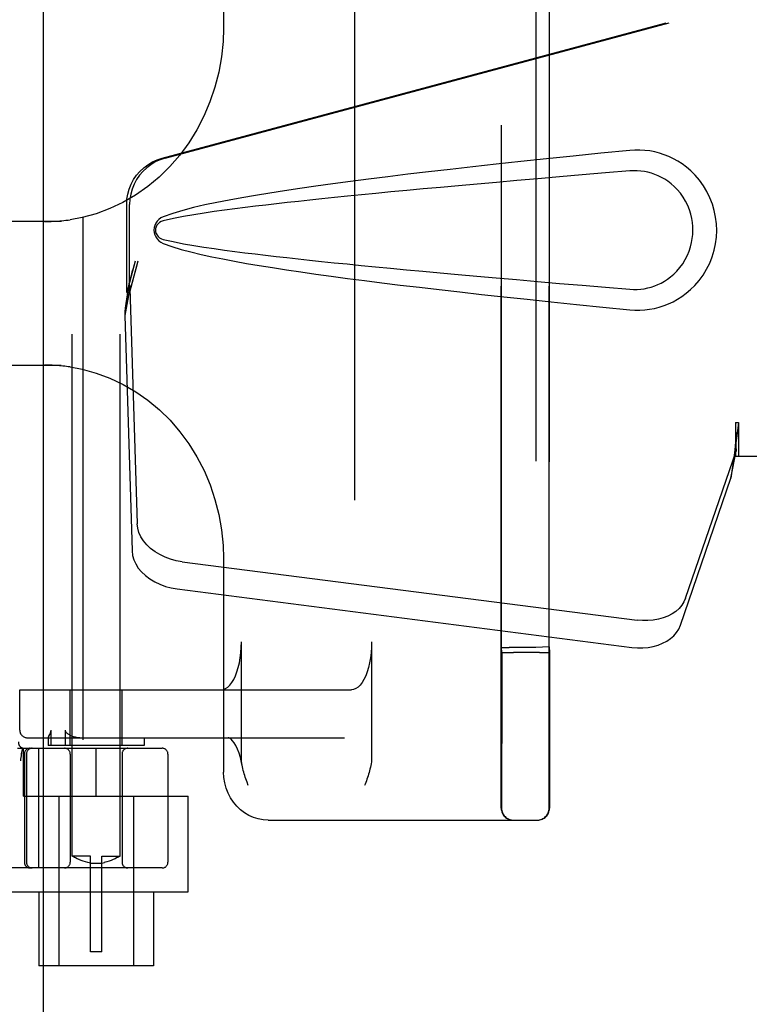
# Model space of a CAD drawing. Header units: inches. Extents: x 0 to 248, y 0 to 160.
# Tile 53 of 82: x 81.89 to 83.8, y 80.63 to 83.2. Entities that reach past the tile are written whole.
import ezdxf

# ---------------------------------------------------------------- set-up
doc = ezdxf.new("R2010")
doc.units = ezdxf.units.IN
doc.header["$LTSCALE"] = 13.627625
doc.header["$MEASUREMENT"] = 0
doc.linetypes.add('HIDDEN', pattern=[0.2, 0.1, -0.1])
doc.layers.add('DEFAULT_2', color=8, linetype='HIDDEN')
doc.layers.add('RIGHTHAND_DOOR_ASSEMBLY', color=7, linetype='CONTINUOUS')

msp = doc.modelspace()

# ---------------------------------------------------------------- linework, layer by layer
at = {"layer": 'DEFAULT_2', "color": 8, "linetype": 'HIDDEN'}
for p, q in [((82.7683, 51.9619), (82.7683, 113.0039)), ((82.0308, 81.0139), (82.0308, 84.4639)), ((82.1558, 81.0139), (82.1558, 84.4639)), ((83.151, 81.1389), (83.151, 83.8269)), ((83.276, 81.1389), (83.276, 83.8269)), ((82.4259, 83.7329), (82.4259, 83.1742)), ((83.1515, 81.5588), (83.1515, 83.4069)), ((83.2415, 83.4073), (83.2415, 81.5585)), ((83.2764, 83.4059), (83.2764, 81.5598)), ((82.002, 82.6704), (81.5244, 82.6704)), ((81.5244, 82.2954), (82.002, 82.2954)), ((82.4259, 81.7915), (82.4259, 81.2329)), ((82.4724, 81.2713), (82.4724, 81.5729)), ((82.8124, 81.5729), (82.8124, 81.2713)), ((83.1521, 81.5459), (83.1515, 81.5588)), ((83.2415, 81.5585), (83.1715, 81.5585)), ((83.2764, 81.5598), (83.2415, 81.5585)), ((83.2764, 81.5598), (83.2771, 81.5459)), ((83.1736, 81.5454), (83.1831, 81.5454)), ((83.251, 81.5454), (83.1831, 81.5454)), ((83.251, 81.5454), (83.2602, 81.5454)), ((83.2602, 81.5454), (83.2681, 81.5455)), ((81.8937, 81.4479), (82.7597, 81.4479)), ((81.8937, 81.3429), (81.8937, 81.4479)), ((81.8938, 81.3429), (81.8938, 81.4479)), ((82.0258, 81.3029), (82.0258, 81.4479)), ((82.1608, 81.3029), (82.1608, 81.4479)), ((81.9756, 81.3029), (81.9756, 81.3429)), ((82.0124, 81.3429), (82.0124, 81.3029)), ((81.9137, 81.3229), (82.7415, 81.3229)), ((81.9683, 81.3231), (81.9683, 81.3029)), ((81.9683, 81.3229), (81.9683, 81.323)), ((81.9701, 81.3274), (81.972, 81.331)), ((82.2183, 81.3229), (82.2183, 81.3029)), ((81.888, 81.2954), (82.2658, 81.2954)), ((81.8986, 81.2813), (81.9019, 81.2958)), ((81.9033, 81.1704), (81.9033, 81.2954)), ((81.9435, 80.9829), (81.9435, 81.2954)), ((82.2183, 81.3029), (81.9683, 81.3029)), ((82.0933, 81.1704), (82.0933, 81.2954)), ((81.8964, 81.2625), (81.897, 81.2668)), ((81.8986, 81.2813), (81.8985, 81.2808)), ((81.9058, 81.2804), (81.9058, 80.9979)), ((81.9114, 81.2804), (81.9114, 80.9979)), ((82.0258, 81.2804), (82.0258, 80.9979)), ((82.1608, 81.2804), (82.1608, 80.9979)), ((82.2808, 81.2804), (82.2808, 80.9979)), ((83.152, 81.2609), (83.152, 81.2374)), ((83.277, 81.261), (83.277, 81.2374)), ((83.152, 81.2374), (83.152, 81.2063)), ((83.277, 81.2374), (83.277, 81.2062)), ((83.152, 81.2063), (83.1519, 81.1607)), ((83.277, 81.2062), (83.2769, 81.1606)), ((81.9033, 81.1704), (82.3333, 81.1704)), ((81.9958, 81.1704), (81.9958, 80.7279)), ((82.1908, 81.1704), (82.1908, 80.7279)), ((82.3333, 80.9209), (82.3333, 81.1704)), ((82.5421, 81.1079), (83.2458, 81.1079)), ((82.0783, 81.0139), (82.0308, 81.0139)), ((82.0308, 81.0139), (82.0311, 81.0137)), ((82.034, 81.0121), (82.0311, 81.0137)), ((82.0366, 81.0107), (82.034, 81.0121)), ((82.0399, 81.009), (82.0365, 81.0107)), ((82.0439, 81.0071), (82.0398, 81.009)), ((82.0783, 80.7639), (82.0783, 81.0139)), ((82.1083, 81.0139), (82.1558, 81.0139)), ((82.1083, 80.7639), (82.1083, 81.0139)), ((82.1467, 81.009), (82.1427, 81.0071)), ((82.15, 81.0107), (82.1467, 81.009)), ((82.1526, 81.0121), (82.1499, 81.0107)), ((82.1554, 81.0137), (82.1525, 81.0121)), ((82.1554, 81.0137), (82.1558, 81.0139)), ((82.2658, 80.9829), (79.7708, 80.9829)), ((82.0486, 81.0049), (82.0438, 81.0071)), ((82.0538, 81.0028), (82.0485, 81.005)), ((82.0596, 81.0007), (82.0538, 81.0028)), ((82.0656, 80.9987), (82.0595, 81.0007)), ((82.0719, 80.9972), (82.0656, 80.9988)), ((82.0783, 80.9959), (82.0719, 80.9972)), ((82.1083, 80.9947), (82.0783, 80.9947)), ((82.1083, 80.9959), (82.1147, 80.9972)), ((82.121, 80.9988), (82.1146, 80.9972)), ((82.127, 81.0007), (82.1209, 80.9987)), ((82.1328, 81.0028), (82.127, 81.0007)), ((82.138, 81.005), (82.1327, 81.0028)), ((82.1427, 81.0071), (82.138, 81.0049)), ((81.8533, 80.9209), (82.3333, 80.9209)), ((81.9433, 80.9209), (81.9433, 80.7279)), ((82.2433, 80.9209), (82.2433, 80.7279)), ((82.1083, 80.7639), (82.0783, 80.7639)), ((82.2433, 80.7279), (81.9433, 80.7279))]:
    msp.add_line(p, q, dxfattribs=at)
for points in [[(82.4259, 83.1743), (82.4248, 83.1404), (82.4206, 83.1), (82.4135, 83.06), (82.4034, 83.0207), (82.3904, 82.9823), (82.3747, 82.9452), (82.3562, 82.9095), (82.3352, 82.8756), (82.3116, 82.8436), (82.2858, 82.8138), (82.2579, 82.7864), (82.228, 82.7616), (82.1963, 82.7394), (82.1631, 82.7202), (82.1286, 82.7039), (82.093, 82.6908), (82.0565, 82.6808), (82.0251, 82.675)], [(81.9583, 82.6704), (81.9641, 82.6704), (81.9699, 82.6705), (81.9756, 82.6706), (81.9813, 82.6709), (81.9869, 82.6711), (81.9925, 82.6715), (81.9981, 82.6719), (82.0036, 82.6724), (82.0091, 82.6729), (82.0145, 82.6736), (82.0199, 82.6742), (82.0252, 82.675)], [(82.0252, 82.2907), (82.0206, 82.2914), (82.016, 82.292), (82.0114, 82.2925), (82.0067, 82.293), (82.002, 82.2935), (81.9973, 82.2939), (81.9925, 82.2942), (81.9877, 82.2945), (81.9829, 82.2948), (81.9781, 82.295), (81.9732, 82.2952), (81.9683, 82.2953), (81.9633, 82.2953), (81.9583, 82.2954)], [(82.0251, 82.2907), (82.0569, 82.2848), (82.0934, 82.2748), (82.129, 82.2616), (82.1636, 82.2453), (82.1968, 82.226), (82.2285, 82.2038), (82.2583, 82.1789), (82.2863, 82.1514), (82.312, 82.1216), (82.3355, 82.0896), (82.3565, 82.0557), (82.3749, 82.02), (82.3906, 81.9829), (82.4035, 81.9446), (82.4136, 81.9052), (82.4207, 81.8652), (82.4248, 81.8248), (82.4259, 81.7914)], [(82.4197, 81.4479), (82.4256, 81.4487), (82.4314, 81.451), (82.4371, 81.4549), (82.4425, 81.4602), (82.4477, 81.467), (82.4525, 81.4751), (82.457, 81.4845), (82.4609, 81.4949), (82.4643, 81.5064), (82.4672, 81.5186), (82.4694, 81.5316), (82.4711, 81.545), (82.4721, 81.5588), (82.4724, 81.5729)], [(82.8124, 81.5729), (82.8121, 81.5588), (82.8111, 81.545), (82.8094, 81.5316), (82.8072, 81.5186), (82.8043, 81.5064), (82.8009, 81.4949), (82.797, 81.4845), (82.7926, 81.4751), (82.7877, 81.467), (82.7826, 81.4602), (82.7771, 81.4549), (82.7714, 81.451), (82.7656, 81.4487), (82.7597, 81.4479)], [(83.1521, 81.5459), (83.1525, 81.5458), (83.1536, 81.5457), (83.1555, 81.5457), (83.1581, 81.5456), (83.1612, 81.5455), (83.1649, 81.5455), (83.1736, 81.5454)], [(83.1521, 81.5459), (83.1521, 81.5083), (83.1521, 81.4902), (83.1521, 81.4725)], [(83.2681, 81.5455), (83.2712, 81.5456), (83.2737, 81.5457), (83.2756, 81.5457), (83.2767, 81.5458), (83.2771, 81.5459)], [(83.2771, 81.5459), (83.2771, 81.5087), (83.2771, 81.4906), (83.2771, 81.473)], [(83.1521, 81.4725), (83.1521, 81.4382), (83.1521, 81.4216), (83.1521, 81.4053), (83.1521, 81.3893)], [(83.2771, 81.473), (83.2771, 81.4387), (83.2771, 81.4221), (83.2771, 81.4058), (83.2771, 81.3897)], [(83.1521, 81.3893), (83.1521, 81.3581), (83.1521, 81.3431)], [(83.2771, 81.3897), (83.2771, 81.3585), (83.2771, 81.3433)], [(81.972, 81.331), (81.9725, 81.332), (81.9729, 81.333), (81.9734, 81.3341), (81.9739, 81.3351), (81.9743, 81.3363), (81.9747, 81.3374), (81.9751, 81.3387), (81.9754, 81.34), (81.9756, 81.3414), (81.9756, 81.3429)], [(82.0124, 81.3429), (82.0126, 81.3415), (82.0129, 81.3402), (82.0135, 81.339), (82.0143, 81.3378), (82.0151, 81.3367), (82.0161, 81.3357), (82.0172, 81.3347), (82.0184, 81.3337), (82.0197, 81.3328), (82.0211, 81.3318), (82.0226, 81.3309), (82.0243, 81.33)], [(83.1521, 81.3431), (83.1521, 81.3139), (83.152, 81.3)], [(83.2771, 81.3433), (83.2771, 81.3142), (83.277, 81.3002)], [(81.9683, 81.323), (81.9683, 81.3233), (81.9685, 81.3238), (81.9687, 81.3244), (81.969, 81.3251), (81.9694, 81.3258), (81.9697, 81.3266), (81.9701, 81.3274)], [(82.0243, 81.33), (82.0286, 81.328), (82.0333, 81.3263), (82.0386, 81.3249), (82.0443, 81.3238), (82.0505, 81.3232), (82.0573, 81.3229)], [(82.4752, 81.2469), (82.4731, 81.2579), (82.4699, 81.271), (82.4663, 81.2829), (82.4623, 81.2934), (82.4581, 81.3022), (82.4538, 81.3094), (82.4496, 81.315), (82.4457, 81.3189), (82.4423, 81.3214), (82.4397, 81.3226), (82.4378, 81.3229)], [(83.152, 81.3), (83.152, 81.2735), (83.152, 81.2609)], [(83.277, 81.3002), (83.277, 81.2736), (83.277, 81.261)], [(81.897, 81.2668), (81.8975, 81.2713), (81.898, 81.276), (81.8985, 81.2808)], [(82.4743, 81.2514), (82.4735, 81.2564), (82.4729, 81.2613), (82.4726, 81.2663), (82.4724, 81.2713)], [(82.8124, 81.2713), (82.8122, 81.2656), (82.8118, 81.2602), (82.8111, 81.2551), (82.8103, 81.2503), (82.8093, 81.2457), (82.8083, 81.2412), (82.8071, 81.2368), (82.8059, 81.2324), (82.8046, 81.228), (82.8033, 81.2237), (82.8019, 81.2193), (82.8004, 81.215), (82.7989, 81.2107)], [(82.4905, 81.1979), (82.4874, 81.2066), (82.4858, 81.211), (82.4843, 81.2154), (82.4828, 81.2198), (82.4814, 81.2242), (82.48, 81.2287), (82.4787, 81.2332), (82.4774, 81.2377), (82.4763, 81.2423), (82.4752, 81.2469)], [(82.5421, 81.1079), (82.5293, 81.1086), (82.5166, 81.1109), (82.5041, 81.1147), (82.4922, 81.12), (82.4808, 81.1267), (82.4701, 81.1347), (82.4603, 81.144), (82.4516, 81.1545), (82.4439, 81.1659), (82.4376, 81.1783), (82.4325, 81.1913), (82.4289, 81.2049), (82.4267, 81.2188), (82.4259, 81.2329)], [(82.7989, 81.2107), (82.7958, 81.2021), (82.7943, 81.1979)], [(83.1519, 81.1607), (83.1518, 81.1411), (83.1518, 81.1395), (83.1518, 81.1389)], [(83.2769, 81.1606), (83.2768, 81.1411), (83.2768, 81.1395), (83.2768, 81.1389)]]:
    msp.add_lwpolyline(points, dxfattribs=at)
for centre, radius, start, end in [((81.9137, 81.3429), 0.02, 180, 270), ((81.9138, 81.3429), 0.02, 180, 270), ((81.9054, 81.3104), 0.015, 173.0043, 270), ((81.9208, 81.2804), 0.015, 90, 180), ((81.9264, 81.2804), 0.015, 90, 180), ((82.0108, 81.2804), 0.015, 0, 90), ((82.1758, 81.2804), 0.015, 90, 180), ((82.2658, 81.2804), 0.015, 0, 90), ((83.182, 81.1389), 0.031, 180, 270), ((83.1828, 81.1389), 0.031, 180, 270), ((83.245, 81.1389), 0.031, 270, 360), ((83.2458, 81.1389), 0.031, 270, 360), ((81.9208, 80.9979), 0.015, 180, 270), ((81.9264, 80.9979), 0.015, 180, 270), ((82.0108, 80.9979), 0.015, 270, 360), ((82.1758, 80.9979), 0.015, 180, 270), ((82.2658, 80.9979), 0.015, 270, 360)]:
    msp.add_arc(centre, radius, start, end, dxfattribs=at)
msp.add_ellipse((83.1715, 81.5588), major_axis=(0.02, 0), ratio=0.017455, start_param=-3.140697, end_param=-1.569901, dxfattribs=at)
at = {"layer": 'RIGHTHAND_DOOR_ASSEMBLY', "color": 3, "linetype": 'Continuous'}
msp.add_line((81.9558, 51.3369), (81.9558, 113.6289), dxfattribs=at)
at = {"layer": 'RIGHTHAND_DOOR_ASSEMBLY', "color": 8, "linetype": 'HIDDEN'}
for p, q in [((82.0598, 51.3369), (82.0598, 113.6289)), ((82.2654, 82.8355), (83.7628, 83.2379)), ((82.2731, 82.8355), (83.7705, 83.2379)), ((82.173, 82.485), (82.173, 82.7148)), ((82.1807, 82.485), (82.1807, 82.7148)), ((82.1948, 82.5666), (82.173, 82.485)), ((82.2025, 82.5666), (82.1807, 82.485)), ((82.1791, 82.5126), (82.1704, 82.4563)), ((82.1814, 82.4965), (82.1679, 82.4254)), ((82.173, 82.485), (82.1807, 82.485)), ((82.1814, 82.4965), (82.2006, 81.8813)), ((82.1686, 82.4352), (82.1679, 82.4254)), ((82.1679, 82.4254), (82.187, 81.8103)), ((83.7628, 82.1453), (83.7705, 82.1453)), ((83.7628, 82.1453), (83.763, 82.135)), ((83.7628, 82.1453), (83.7628, 82.0579)), ((83.7705, 82.1453), (83.7705, 82.0579)), ((83.763, 82.135), (83.7633, 82.1051)), ((83.6323, 81.6874), (83.7642, 82.0712)), ((83.7507, 82.0001), (83.7642, 82.0712)), ((83.76, 82.0663), (83.7507, 82.0001)), ((83.7636, 82.0868), (83.7638, 82.0814)), ((83.7628, 82.0579), (84.0838, 82.0579)), ((83.6188, 81.6163), (83.7507, 82.0001)), ((82.318, 81.7823), (83.5055, 81.6298)), ((82.3045, 81.7113), (83.492, 81.5588))]:
    msp.add_line(p, q, dxfattribs=at)
for points in [[(82.173, 82.7148), (82.1738, 82.7285), (82.176, 82.7418), (82.1796, 82.755), (82.1847, 82.7676), (82.1911, 82.7796), (82.1988, 82.7909), (82.2076, 82.8012), (82.2175, 82.8105), (82.2284, 82.8187), (82.2401, 82.8257), (82.2524, 82.8313), (82.2654, 82.8355)], [(82.2731, 82.8355), (82.2601, 82.8313), (82.2478, 82.8257), (82.2361, 82.8187), (82.2252, 82.8105), (82.2153, 82.8012), (82.2064, 82.7909), (82.1988, 82.7796), (82.1924, 82.7676), (82.1873, 82.755), (82.1836, 82.7418), (82.1814, 82.7285), (82.1807, 82.7148)], [(83.4869, 82.8559), (83.4113, 82.8483), (83.3386, 82.8409), (83.2689, 82.8337), (83.2021, 82.8267), (83.1379, 82.8198), (83.0764, 82.813), (83.0175, 82.8064), (82.9609, 82.7999), (82.9067, 82.7935), (82.8547, 82.7872), (82.8048, 82.7809), (82.757, 82.7748), (82.7112, 82.7687), (82.6673, 82.7627), (82.6253, 82.7567), (82.585, 82.7507), (82.5464, 82.7447), (82.5094, 82.7386), (82.4741, 82.7325), (82.4403, 82.7263), (82.408, 82.72), (82.3772, 82.7135), (82.3478, 82.7067), (82.3199, 82.6994), (82.2935, 82.6915), (82.2686, 82.6828)], [(83.5259, 82.856), (83.5129, 82.8568), (83.4999, 82.8567), (83.4869, 82.8559)], [(83.4869, 82.4399), (83.4998, 82.439), (83.5126, 82.4389), (83.5256, 82.4397), (83.5384, 82.4413), (83.5512, 82.4437), (83.5637, 82.4469), (83.576, 82.4508), (83.5879, 82.4555), (83.5996, 82.4609), (83.6111, 82.4673), (83.6225, 82.4745), (83.6339, 82.4829), (83.6453, 82.4925), (83.6565, 82.5035), (83.6675, 82.5163), (83.6779, 82.5303), (83.6871, 82.5456), (83.6952, 82.5616), (83.7017, 82.5783), (83.7069, 82.5953), (83.7105, 82.6124), (83.7127, 82.6297), (83.7135, 82.647), (83.7128, 82.6643), (83.7108, 82.6816), (83.7073, 82.6987), (83.7023, 82.7157), (83.6959, 82.7324), (83.688, 82.7485), (83.6788, 82.7639), (83.6686, 82.7781), (83.6576, 82.791), (83.6464, 82.8022), (83.635, 82.812), (83.6236, 82.8205), (83.612, 82.8279), (83.6004, 82.8343), (83.5887, 82.8399), (83.5766, 82.8447), (83.5643, 82.8487), (83.5517, 82.8519), (83.5388, 82.8544), (83.5259, 82.856)], [(83.4869, 82.8024), (83.4235, 82.7971), (83.3623, 82.7919), (83.3033, 82.7868), (83.2463, 82.7819), (83.1915, 82.7772), (83.1387, 82.7726), (83.0879, 82.7681), (83.0391, 82.7637), (82.9923, 82.7594), (82.9473, 82.7553), (82.9042, 82.7513), (82.8629, 82.7474), (82.8234, 82.7436), (82.7857, 82.7399), (82.7497, 82.7363), (82.7154, 82.7329), (82.6827, 82.7295), (82.6513, 82.7262), (82.6212, 82.723), (82.5921, 82.7198), (82.5638, 82.7166), (82.5362, 82.7134), (82.5091, 82.7102), (82.4822, 82.7069), (82.4553, 82.7035), (82.4286, 82.6999), (82.4017, 82.6962), (82.3749, 82.6922), (82.3481, 82.688), (82.3214, 82.6833), (82.2949, 82.678), (82.2685, 82.672)], [(83.4869, 82.4934), (83.4962, 82.4929), (83.5056, 82.493), (83.515, 82.4936), (83.5244, 82.4949), (83.5336, 82.4968), (83.5427, 82.4992), (83.5516, 82.5022), (83.5602, 82.5057), (83.5686, 82.5097), (83.5769, 82.5144), (83.5852, 82.5197), (83.5933, 82.5258), (83.6015, 82.5328), (83.6095, 82.5408), (83.6174, 82.55), (83.6248, 82.5601), (83.6314, 82.5709), (83.6371, 82.5821), (83.6417, 82.5933), (83.6453, 82.6045), (83.648, 82.6155), (83.6498, 82.6262), (83.6509, 82.6367), (83.6512, 82.6471), (83.651, 82.6574), (83.65, 82.6679), (83.6483, 82.6786), (83.6458, 82.6894), (83.6423, 82.7006), (83.6379, 82.7118), (83.6324, 82.7231), (83.6259, 82.734), (83.6186, 82.7443), (83.6107, 82.7537), (83.6027, 82.7619), (83.5944, 82.769), (83.5862, 82.7753), (83.5778, 82.7808), (83.5694, 82.7856), (83.5609, 82.7897), (83.5522, 82.7933), (83.5432, 82.7964), (83.534, 82.7988), (83.5247, 82.8007), (83.5153, 82.802), (83.5058, 82.8027), (83.4963, 82.8029), (83.4869, 82.8024)], [(82.2686, 82.6828), (82.2626, 82.6797), (82.2573, 82.6759), (82.2528, 82.6712), (82.2491, 82.6659), (82.2465, 82.6603), (82.2449, 82.6543), (82.2443, 82.6481), (82.2448, 82.6418), (82.2464, 82.6358), (82.249, 82.6301), (82.2526, 82.6248), (82.2572, 82.62), (82.2625, 82.6161), (82.2687, 82.6129)], [(82.2685, 82.672), (82.2634, 82.6702), (82.259, 82.6677), (82.2551, 82.6645), (82.252, 82.6608), (82.2498, 82.6567), (82.2485, 82.6523), (82.2481, 82.6476), (82.2486, 82.643), (82.25, 82.6387), (82.2522, 82.6347), (82.2553, 82.6311), (82.2591, 82.6279), (82.2635, 82.6255), (82.2685, 82.6237)], [(82.2685, 82.6237), (82.2948, 82.6178), (82.3213, 82.6124), (82.348, 82.6078), (82.3747, 82.6036), (82.4015, 82.5996), (82.4282, 82.5958), (82.455, 82.5923), (82.4817, 82.5889), (82.5086, 82.5856), (82.5357, 82.5824), (82.5632, 82.5792), (82.5914, 82.576), (82.6205, 82.5728), (82.6505, 82.5696), (82.6818, 82.5663), (82.7145, 82.5629), (82.7489, 82.5595), (82.7849, 82.5559), (82.8226, 82.5522), (82.8621, 82.5484), (82.9034, 82.5445), (82.9465, 82.5405), (82.9915, 82.5364), (83.0384, 82.5321), (83.0873, 82.5277), (83.1381, 82.5232), (83.191, 82.5186), (83.2459, 82.5138), (83.3029, 82.5089), (83.3621, 82.5039), (83.4234, 82.4987), (83.4869, 82.4934)], [(82.2687, 82.6129), (82.2913, 82.6049), (82.3153, 82.5976), (82.3405, 82.5908), (82.3671, 82.5845), (82.395, 82.5784), (82.4241, 82.5725), (82.4545, 82.5667), (82.4862, 82.5611), (82.5193, 82.5555), (82.5539, 82.5499), (82.5899, 82.5443), (82.6274, 82.5387), (82.6665, 82.5332), (82.7072, 82.5276), (82.7496, 82.5219), (82.7937, 82.5162), (82.8396, 82.5104), (82.8874, 82.5046), (82.9372, 82.4986), (82.989, 82.4926), (83.0429, 82.4865), (83.0991, 82.4802), (83.1575, 82.4738), (83.2183, 82.4673), (83.2815, 82.4607), (83.3473, 82.4539), (83.4158, 82.447), (83.4869, 82.4399)], [(82.2025, 82.5666), (82.1972, 82.5471), (82.1918, 82.5279), (82.1864, 82.5089), (82.181, 82.4906), (82.1757, 82.4731), (82.1704, 82.4563)], [(82.1948, 82.5666), (82.1922, 82.557), (82.1896, 82.5476), (82.1869, 82.5384), (82.1843, 82.5294), (82.1817, 82.5208), (82.1791, 82.5126)], [(82.1791, 82.5126), (82.1795, 82.5097), (82.1798, 82.5069), (82.1802, 82.5042), (82.1806, 82.5016), (82.181, 82.499), (82.1814, 82.4965)], [(82.1704, 82.4563), (82.1699, 82.4509), (82.1686, 82.4352)], [(83.7705, 82.1453), (83.768, 82.1251), (83.7653, 82.1051), (83.7627, 82.0854), (83.76, 82.0663)], [(83.7632, 82.1176), (83.7631, 82.11), (83.7625, 82.0971), (83.7614, 82.0827), (83.7597, 82.0666), (83.7576, 82.0493), (83.756, 82.0383)], [(83.7633, 82.1051), (83.7634, 82.0957), (83.7636, 82.0868)], [(83.7638, 82.0814), (83.7639, 82.0787), (83.764, 82.0761), (83.7641, 82.0736), (83.7642, 82.0712)], [(82.318, 81.7823), (82.3026, 81.785), (82.2877, 81.789), (82.2733, 81.7943), (82.2596, 81.8008), (82.247, 81.8085), (82.2356, 81.8171), (82.2255, 81.8266), (82.217, 81.8368), (82.2102, 81.8475), (82.2051, 81.8586), (82.2019, 81.8699), (82.2006, 81.8813)], [(82.187, 81.8103), (82.1883, 81.7989), (82.1915, 81.7876), (82.1966, 81.7765), (82.2034, 81.7657), (82.212, 81.7556), (82.222, 81.7461), (82.2334, 81.7374), (82.2461, 81.7298), (82.2597, 81.7233), (82.2741, 81.718), (82.289, 81.714), (82.3045, 81.7113)], [(83.6323, 81.6874), (83.6281, 81.6777), (83.6224, 81.6687), (83.6152, 81.6603), (83.6067, 81.6527), (83.5969, 81.646), (83.5859, 81.6403), (83.574, 81.6357), (83.5613, 81.6321), (83.5478, 81.6297), (83.534, 81.6285), (83.5199, 81.6286), (83.5055, 81.6298)], [(83.492, 81.5588), (83.5063, 81.5575), (83.5204, 81.5575), (83.5343, 81.5587), (83.5477, 81.5611), (83.5604, 81.5646), (83.5724, 81.5693), (83.5833, 81.575), (83.5931, 81.5817), (83.6017, 81.5893), (83.6089, 81.5977), (83.6146, 81.6067), (83.6188, 81.6163)]]:
    msp.add_lwpolyline(points, dxfattribs=at)

doc.saveas('drawing.dxf')
